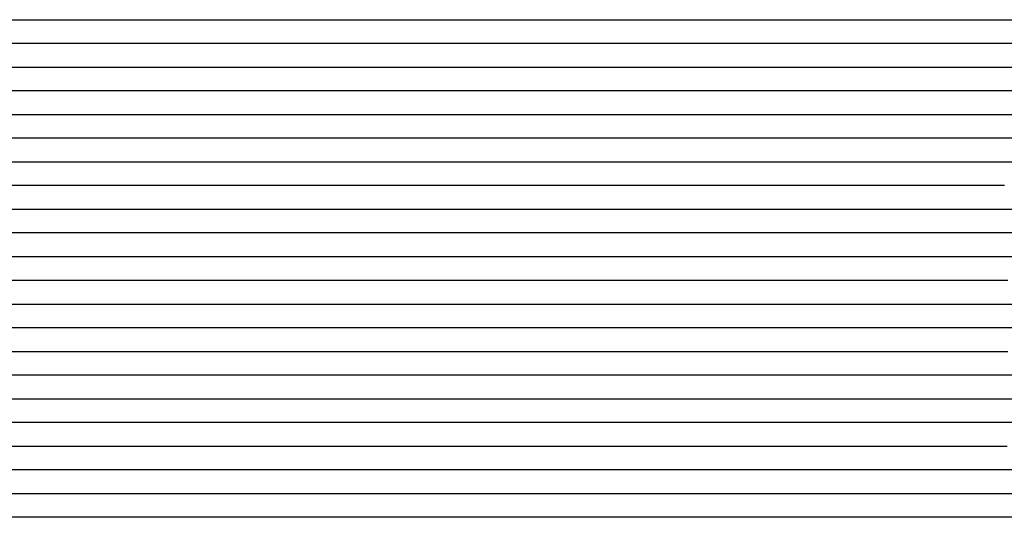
# Model space of a CAD drawing. Extents: x -4 to 4.3, y -2 to 2.5.
# Tile 55 of 108: x 1.19 to 1.71, y -1.44 to -1.17. Entities that reach past the tile are written whole.
import ezdxf

# ---------------------------------------------------------------- set-up
doc = ezdxf.new("R2010")
doc.units = 0

msp = doc.modelspace()

# ---------------------------------------------------------------- linework, layer by layer
at = {"layer": 'Default', "color": 72, "linetype": 'CONTINUOUS'}
for p, q in [((0.577214, -1.17496, -0.103057), (1.342822, -1.17496, -0.103)), ((1.342822, -1.17496, -0.103), (1.358447, -1.17496, -0.103238)), ((1.358447, -1.17496, -0.103238), (1.37407, -1.17496, -0.106558)), ((1.37407, -1.17496, -0.106558), (1.389354, -1.17496, -0.113777)), ((1.389354, -1.17496, -0.113777), (1.403483, -1.17496, -0.124613)), ((1.403483, -1.17496, -0.124613), (1.415881, -1.17496, -0.140223)), ((1.415881, -1.17496, -0.140223), (1.42074, -1.17496, -0.139974)), ((1.42074, -1.17496, -0.139974), (1.425599, -1.17496, -0.140166)), ((1.425599, -1.17496, -0.140166), (1.441212, -1.17496, -0.1431)), ((1.441212, -1.17496, -0.1431), (1.456568, -1.17496, -0.148644)), ((1.456568, -1.17496, -0.148644), (1.471264, -1.17496, -0.156013)), ((1.471264, -1.17496, -0.156013), (1.478248, -1.17496, -0.159039)), ((1.478248, -1.17496, -0.159039), (1.48174, -1.17496, -0.153269)), ((1.48174, -1.17496, -0.153269), (1.494371, -1.17496, -0.135953)), ((1.494371, -1.17496, -0.135953), (1.503605, -1.17496, -0.124676)), ((1.503605, -1.17496, -0.124676), (1.513505, -1.17496, -0.113729)), ((1.513505, -1.17496, -0.113729), (1.523985, -1.17496, -0.103274)), ((1.523985, -1.17496, -0.103274), (1.535047, -1.17496, -0.093369)), ((1.535047, -1.17496, -0.093369), (1.546688, -1.17496, -0.084081)), ((1.546688, -1.17496, -0.084081), (1.558901, -1.17496, -0.075083)), ((1.558901, -1.17496, -0.075083), (1.57148, -1.17496, -0.06666)), ((1.57148, -1.17496, -0.06666), (1.584464, -1.17496, -0.058689)), ((1.584464, -1.17496, -0.058689), (1.59778, -1.17496, -0.051358)), ((1.59778, -1.17496, -0.051358), (1.611467, -1.17496, -0.0447)), ((1.611467, -1.17496, -0.0447), (1.639807, -1.17496, -0.032441)), ((1.639807, -1.17496, -0.032441), (1.668953, -1.17496, -0.022844)), ((1.668953, -1.17496, -0.022844), (1.683875, -1.17496, -0.019076)), ((1.683875, -1.17496, -0.019076), (1.699025, -1.17496, -0.016064)), ((1.699025, -1.17496, -0.016064), (1.71435, -1.17496, -0.013892)), ((1.354337, -1.18746, -0.103009), (0.604378, -1.18746, -0.103)), ((1.369459, -1.18746, -0.104111), (1.354337, -1.18746, -0.103009)), ((1.38332, -1.18746, -0.107714), (1.369459, -1.18746, -0.104111)), ((1.395353, -1.18746, -0.113974), (1.38332, -1.18746, -0.107714)), ((1.405122, -1.18746, -0.122067), (1.395353, -1.18746, -0.113974)), ((1.412935, -1.18746, -0.131819), (1.405122, -1.18746, -0.122067)), ((1.416841, -1.18746, -0.138804), (1.412935, -1.18746, -0.131819)), ((1.418794, -1.18746, -0.143356), (1.416841, -1.18746, -0.138804)), ((1.419747, -1.18746, -0.14603), (1.418794, -1.18746, -0.143356)), ((1.420747, -1.18746, -0.149364), (1.419747, -1.18746, -0.14603)), ((1.436113, -1.18746, -0.149413), (1.420747, -1.18746, -0.149364)), ((1.45094, -1.18746, -0.152149), (1.436113, -1.18746, -0.149413)), ((1.465179, -1.18746, -0.156884), (1.45094, -1.18746, -0.152149)), ((1.471876, -1.18746, -0.159908), (1.465179, -1.18746, -0.156884)), ((1.475224, -1.18746, -0.160755), (1.471876, -1.18746, -0.159908)), ((1.478572, -1.18746, -0.16181), (1.475224, -1.18746, -0.160755)), ((1.487451, -1.18746, -0.156474), (1.478572, -1.18746, -0.16181)), ((1.497131, -1.18746, -0.142456), (1.487451, -1.18746, -0.156474)), ((1.507571, -1.18746, -0.129228), (1.497131, -1.18746, -0.142456)), ((1.518467, -1.18746, -0.117095), (1.507571, -1.18746, -0.129228)), ((1.530011, -1.18746, -0.10523), (1.518467, -1.18746, -0.117095)), ((1.542195, -1.18746, -0.094116), (1.530011, -1.18746, -0.10523)), ((1.567782, -1.18746, -0.074198), (1.542195, -1.18746, -0.094116)), ((1.581134, -1.18746, -0.065558), (1.567782, -1.18746, -0.074198)), ((1.608734, -1.18746, -0.049407), (1.581134, -1.18746, -0.065558)), ((1.623032, -1.18746, -0.042284), (1.608734, -1.18746, -0.049407)), ((1.637653, -1.18746, -0.03584), (1.623032, -1.18746, -0.042284)), ((1.667471, -1.18746, -0.025135), (1.637653, -1.18746, -0.03584)), ((1.682722, -1.18746, -0.020807), (1.667471, -1.18746, -0.025135)), ((1.713699, -1.18746, -0.014432), (1.682722, -1.18746, -0.020807)), ((0.616641, -1.19996, -0.103), (1.351002, -1.19996, -0.103)), ((1.351002, -1.19996, -0.103), (1.366627, -1.19996, -0.103337)), ((1.366627, -1.19996, -0.103337), (1.382249, -1.19996, -0.106837)), ((1.382249, -1.19996, -0.106837), (1.397496, -1.19996, -0.114924)), ((1.397496, -1.19996, -0.114924), (1.404397, -1.19996, -0.120721)), ((1.404397, -1.19996, -0.120721), (1.411299, -1.19996, -0.128661)), ((1.411299, -1.19996, -0.128661), (1.42155, -1.19996, -0.14806)), ((1.42155, -1.19996, -0.14806), (1.4252, -1.19996, -0.149168)), ((1.4252, -1.19996, -0.149168), (1.42885, -1.19996, -0.150468)), ((1.42885, -1.19996, -0.150468), (1.443568, -1.19996, -0.157538)), ((1.443568, -1.19996, -0.157538), (1.488007, -1.19996, -0.168423)), ((1.488007, -1.19996, -0.168423), (1.489904, -1.19996, -0.165925)), ((1.489904, -1.19996, -0.165925), (1.4918, -1.19996, -0.162508)), ((1.4918, -1.19996, -0.162508), (1.50318, -1.19996, -0.14507)), ((1.50318, -1.19996, -0.14507), (1.511844, -1.19996, -0.133611)), ((1.511844, -1.19996, -0.133611), (1.521268, -1.19996, -0.12241)), ((1.521268, -1.19996, -0.12241), (1.531327, -1.19996, -0.111638)), ((1.531327, -1.19996, -0.111638), (1.541992, -1.19996, -0.101378)), ((1.541992, -1.19996, -0.101378), (1.5651, -1.19996, -0.08201)), ((1.5651, -1.19996, -0.08201), (1.589793, -1.19996, -0.06442)), ((1.589793, -1.19996, -0.06442), (1.602644, -1.19996, -0.056457)), ((1.602644, -1.19996, -0.056457), (1.615925, -1.19996, -0.048944)), ((1.615925, -1.19996, -0.048944), (1.629525, -1.19996, -0.042111)), ((1.629525, -1.19996, -0.042111), (1.643487, -1.19996, -0.035976)), ((1.643487, -1.19996, -0.035976), (1.657792, -1.19996, -0.030431)), ((1.657792, -1.19996, -0.030431), (1.672361, -1.19996, -0.025579)), ((1.672361, -1.19996, -0.025579), (1.702245, -1.19996, -0.01772)), ((1.702245, -1.19996, -0.01772), (1.717405, -1.19996, -0.015148)), ((1.36201, -1.21246, -0.10304), (0.643404, -1.21246, -0.103)), ((1.3766, -1.21246, -0.105034), (1.36201, -1.21246, -0.10304)), ((1.389641, -1.21246, -0.110033), (1.3766, -1.21246, -0.105034)), ((1.400606, -1.21246, -0.11727), (1.389641, -1.21246, -0.110033)), ((1.409719, -1.21246, -0.12652), (1.400606, -1.21246, -0.11727)), ((1.413442, -1.21246, -0.131706), (1.409719, -1.21246, -0.12652)), ((1.417165, -1.21246, -0.138352), (1.413442, -1.21246, -0.131706)), ((1.424611, -1.21246, -0.143258), (1.417165, -1.21246, -0.138352)), ((1.438728, -1.21246, -0.147744), (1.424611, -1.21246, -0.143258)), ((1.450857, -1.21246, -0.153496), (1.438728, -1.21246, -0.147744)), ((1.461122, -1.21246, -0.161834), (1.450857, -1.21246, -0.153496)), ((1.465007, -1.21246, -0.166291), (1.461122, -1.21246, -0.161834)), ((1.468891, -1.21246, -0.170075), (1.465007, -1.21246, -0.166291)), ((1.482922, -1.21246, -0.171311), (1.468891, -1.21246, -0.170075)), ((1.489185, -1.21246, -0.172693), (1.482922, -1.21246, -0.171311)), ((1.497478, -1.21246, -0.166509), (1.489185, -1.21246, -0.172693)), ((1.50659, -1.21246, -0.151959), (1.497478, -1.21246, -0.166509)), ((1.516345, -1.21246, -0.138369), (1.50659, -1.21246, -0.151959)), ((1.526849, -1.21246, -0.125227), (1.516345, -1.21246, -0.138369)), ((1.538062, -1.21246, -0.11288), (1.526849, -1.21246, -0.125227)), ((1.561534, -1.21246, -0.090586), (1.538062, -1.21246, -0.11288)), ((1.574034, -1.21246, -0.080227), (1.561534, -1.21246, -0.090586)), ((1.586984, -1.21246, -0.070514), (1.574034, -1.21246, -0.080227)), ((1.600468, -1.21246, -0.061411), (1.586984, -1.21246, -0.070514)), ((1.614239, -1.21246, -0.053348), (1.600468, -1.21246, -0.061411)), ((1.628368, -1.21246, -0.045775), (1.614239, -1.21246, -0.053348)), ((1.642829, -1.21246, -0.038948), (1.628368, -1.21246, -0.045775)), ((1.657496, -1.21246, -0.032942), (1.642829, -1.21246, -0.038948)), ((1.672462, -1.21246, -0.027447), (1.657496, -1.21246, -0.032942)), ((1.687607, -1.21246, -0.022904), (1.672462, -1.21246, -0.027447)), ((1.702909, -1.21246, -0.019019), (1.687607, -1.21246, -0.022904)), ((1.718508, -1.21246, -0.0158), (1.702909, -1.21246, -0.019019)), ((0.640397, -1.22496, -0.103), (1.359129, -1.22496, -0.103)), ((1.359129, -1.22496, -0.103), (1.374754, -1.22496, -0.104557)), ((1.374754, -1.22496, -0.104557), (1.390302, -1.22496, -0.11035)), ((1.390302, -1.22496, -0.11035), (1.397623, -1.22496, -0.114929)), ((1.397623, -1.22496, -0.114929), (1.404944, -1.22496, -0.121158)), ((1.404944, -1.22496, -0.121158), (1.416844, -1.22496, -0.137636)), ((1.416844, -1.22496, -0.137636), (1.421418, -1.22496, -0.139742)), ((1.421418, -1.22496, -0.139742), (1.425992, -1.22496, -0.140249)), ((1.425992, -1.22496, -0.140249), (1.441522, -1.22496, -0.143733)), ((1.441522, -1.22496, -0.143733), (1.456768, -1.22496, -0.150317)), ((1.456768, -1.22496, -0.150317), (1.46394, -1.22496, -0.155499)), ((1.46394, -1.22496, -0.155499), (1.482426, -1.22496, -0.172714)), ((1.482426, -1.22496, -0.172714), (1.493938, -1.22496, -0.178558)), ((1.493938, -1.22496, -0.178558), (1.497421, -1.22496, -0.178975)), ((1.497421, -1.22496, -0.178975), (1.499163, -1.22496, -0.177339)), ((1.499163, -1.22496, -0.177339), (1.500904, -1.22496, -0.174)), ((1.500904, -1.22496, -0.174), (1.50787, -1.22496, -0.162039)), ((1.50787, -1.22496, -0.162039), (1.524413, -1.22496, -0.138129)), ((1.524413, -1.22496, -0.138129), (1.533501, -1.22496, -0.126202)), ((1.533501, -1.22496, -0.126202), (1.542971, -1.22496, -0.115063)), ((1.542971, -1.22496, -0.115063), (1.553092, -1.22496, -0.104351)), ((1.553092, -1.22496, -0.104351), (1.563822, -1.22496, -0.094156)), ((1.563822, -1.22496, -0.094156), (1.587066, -1.22496, -0.075002)), ((1.587066, -1.22496, -0.075002), (1.59926, -1.22496, -0.066349)), ((1.59926, -1.22496, -0.066349), (1.625201, -1.22496, -0.050541)), ((1.625201, -1.22496, -0.050541), (1.652662, -1.22496, -0.037345)), ((1.652662, -1.22496, -0.037345), (1.681414, -1.22496, -0.026636)), ((1.681414, -1.22496, -0.026636), (1.696125, -1.22496, -0.022229)), ((1.696125, -1.22496, -0.022229), (1.711093, -1.22496, -0.018551)), ((1.365505, -1.23746, -0.103249), (0.64704, -1.23746, -0.103)), ((1.379786, -1.23746, -0.106004), (1.365505, -1.23746, -0.103249)), ((1.39238, -1.23746, -0.111597), (1.379786, -1.23746, -0.106004)), ((1.402912, -1.23746, -0.119331), (1.39238, -1.23746, -0.111597)), ((1.410714, -1.23746, -0.127881), (1.402912, -1.23746, -0.119331)), ((1.414615, -1.23746, -0.133699), (1.410714, -1.23746, -0.127881)), ((1.418517, -1.23746, -0.136557), (1.414615, -1.23746, -0.133699)), ((1.433804, -1.23746, -0.137332), (1.418517, -1.23746, -0.136557)), ((1.447893, -1.23746, -0.14031), (1.433804, -1.23746, -0.137332)), ((1.460595, -1.23746, -0.1464), (1.447893, -1.23746, -0.14031)), ((1.472818, -1.23746, -0.155158), (1.460595, -1.23746, -0.1464)), ((1.485696, -1.23746, -0.165412), (1.472818, -1.23746, -0.155158)), ((1.498868, -1.23746, -0.174463), (1.485696, -1.23746, -0.165412)), ((1.506179, -1.23746, -0.178966), (1.498868, -1.23746, -0.174463)), ((1.514364, -1.23746, -0.163508), (1.506179, -1.23746, -0.178966)), ((1.523341, -1.23746, -0.14891), (1.514364, -1.23746, -0.163508)), ((1.533086, -1.23746, -0.135027), (1.523341, -1.23746, -0.14891)), ((1.543553, -1.23746, -0.121907), (1.533086, -1.23746, -0.135027)), ((1.554436, -1.23746, -0.109847), (1.543553, -1.23746, -0.121907)), ((1.56601, -1.23746, -0.097922), (1.554436, -1.23746, -0.109847)), ((1.578277, -1.23746, -0.086797), (1.56601, -1.23746, -0.097922)), ((1.590944, -1.23746, -0.076805), (1.578277, -1.23746, -0.086797)), ((1.604112, -1.23746, -0.067293), (1.590944, -1.23746, -0.076805)), ((1.617611, -1.23746, -0.058672), (1.604112, -1.23746, -0.067293)), ((1.631564, -1.23746, -0.050538), (1.617611, -1.23746, -0.058672)), ((1.645757, -1.23746, -0.043385), (1.631564, -1.23746, -0.050538)), ((1.660345, -1.23746, -0.036668), (1.645757, -1.23746, -0.043385)), ((1.675126, -1.23746, -0.030997), (1.660345, -1.23746, -0.036668)), ((1.690114, -1.23746, -0.02586), (1.675126, -1.23746, -0.030997)), ((1.705298, -1.23746, -0.021388), (1.690114, -1.23746, -0.02586)), ((1.720784, -1.23746, -0.017627), (1.705298, -1.23746, -0.021388)), ((0.652221, -1.24996, -0.103056), (1.35528, -1.24996, -0.103)), ((1.35528, -1.24996, -0.103), (1.370905, -1.24996, -0.103833)), ((1.370905, -1.24996, -0.103833), (1.386508, -1.24996, -0.108516)), ((1.386508, -1.24996, -0.108516), (1.401473, -1.24996, -0.117994)), ((1.401473, -1.24996, -0.117994), (1.408074, -1.24996, -0.12454)), ((1.408074, -1.24996, -0.12454), (1.414674, -1.24996, -0.133696)), ((1.414674, -1.24996, -0.133696), (1.419242, -1.24996, -0.135362)), ((1.419242, -1.24996, -0.135362), (1.423811, -1.24996, -0.134842)), ((1.423811, -1.24996, -0.134842), (1.439335, -1.24996, -0.135403)), ((1.439335, -1.24996, -0.135403), (1.45495, -1.24996, -0.138411)), ((1.45495, -1.24996, -0.138411), (1.470293, -1.24996, -0.146246)), ((1.470293, -1.24996, -0.146246), (1.484208, -1.24996, -0.156073)), ((1.484208, -1.24996, -0.156073), (1.496971, -1.24996, -0.163927)), ((1.496971, -1.24996, -0.163927), (1.510279, -1.24996, -0.17054)), ((1.510279, -1.24996, -0.17054), (1.517275, -1.24996, -0.170528)), ((1.517275, -1.24996, -0.170528), (1.519024, -1.24996, -0.166636)), ((1.519024, -1.24996, -0.166636), (1.520773, -1.24996, -0.163106)), ((1.520773, -1.24996, -0.163106), (1.532468, -1.24996, -0.144412)), ((1.532468, -1.24996, -0.144412), (1.540794, -1.24996, -0.132812)), ((1.540794, -1.24996, -0.132812), (1.549905, -1.24996, -0.121482)), ((1.549905, -1.24996, -0.121482), (1.559696, -1.24996, -0.110528)), ((1.559696, -1.24996, -0.110528), (1.570109, -1.24996, -0.100053)), ((1.570109, -1.24996, -0.100053), (1.592692, -1.24996, -0.080177)), ((1.592692, -1.24996, -0.080177), (1.604577, -1.24996, -0.071184)), ((1.604577, -1.24996, -0.071184), (1.617037, -1.24996, -0.062881)), ((1.617037, -1.24996, -0.062881), (1.630039, -1.24996, -0.054877)), ((1.630039, -1.24996, -0.054877), (1.643345, -1.24996, -0.047653)), ((1.643345, -1.24996, -0.047653), (1.657077, -1.24996, -0.040964)), ((1.657077, -1.24996, -0.040964), (1.685466, -1.24996, -0.029228)), ((1.685466, -1.24996, -0.029228), (1.714872, -1.24996, -0.020242)), ((1.354968, -1.26246, -0.103), (0.667484, -1.26246, -0.103)), ((1.370061, -1.26246, -0.103679), (1.354968, -1.26246, -0.103)), ((1.383885, -1.26246, -0.107383), (1.370061, -1.26246, -0.103679)), ((1.395831, -1.26246, -0.113676), (1.383885, -1.26246, -0.107383)), ((1.406079, -1.26246, -0.122317), (1.395831, -1.26246, -0.113676)), ((1.409969, -1.26246, -0.126794), (1.406079, -1.26246, -0.122317)), ((1.41386, -1.26246, -0.132315), (1.409969, -1.26246, -0.126794)), ((1.42164, -1.26246, -0.133734), (1.41386, -1.26246, -0.132315)), ((1.43712, -1.26246, -0.132331), (1.42164, -1.26246, -0.133734)), ((1.451815, -1.26246, -0.134351), (1.43712, -1.26246, -0.132331)), ((1.465724, -1.26246, -0.139377), (1.451815, -1.26246, -0.134351)), ((1.479292, -1.26246, -0.14632), (1.465724, -1.26246, -0.139377)), ((1.493638, -1.26246, -0.154514), (1.479292, -1.26246, -0.14632)), ((1.514276, -1.26246, -0.163429), (1.493638, -1.26246, -0.154514)), ((1.517425, -1.26246, -0.164646), (1.514276, -1.26246, -0.163429)), ((1.520574, -1.26246, -0.166098), (1.517425, -1.26246, -0.164646)), ((1.528869, -1.26246, -0.16001), (1.520574, -1.26246, -0.166098)), ((1.537984, -1.26246, -0.145459), (1.528869, -1.26246, -0.16001)), ((1.547877, -1.26246, -0.131684), (1.537984, -1.26246, -0.145459)), ((1.558521, -1.26246, -0.118673), (1.547877, -1.26246, -0.131684)), ((1.569757, -1.26246, -0.106597), (1.558521, -1.26246, -0.118673)), ((1.581449, -1.26246, -0.0953), (1.569757, -1.26246, -0.106597)), ((1.593838, -1.26246, -0.084317), (1.581449, -1.26246, -0.0953)), ((1.619813, -1.26246, -0.065042), (1.593838, -1.26246, -0.084317)), ((1.633388, -1.26246, -0.056615), (1.619813, -1.26246, -0.065042)), ((1.647401, -1.26246, -0.048626), (1.633388, -1.26246, -0.056615)), ((1.676148, -1.26246, -0.034912), (1.647401, -1.26246, -0.048626)), ((1.690971, -1.26246, -0.029139), (1.676148, -1.26246, -0.034912)), ((1.706009, -1.26246, -0.024125), (1.690971, -1.26246, -0.029139)), ((0.660847, -1.27496, -0.103152), (1.34821, -1.27496, -0.103)), ((1.34821, -1.27496, -0.103), (1.363835, -1.27496, -0.103153)), ((1.363835, -1.27496, -0.103153), (1.379459, -1.27496, -0.105906)), ((1.379459, -1.27496, -0.105906), (1.394847, -1.27496, -0.113121)), ((1.394847, -1.27496, -0.113121), (1.401921, -1.27496, -0.118455)), ((1.401921, -1.27496, -0.118455), (1.408994, -1.27496, -0.125714)), ((1.408994, -1.27496, -0.125714), (1.419899, -1.27496, -0.133788)), ((1.419899, -1.27496, -0.133788), (1.426178, -1.27496, -0.132554)), ((1.426178, -1.27496, -0.132554), (1.432457, -1.27496, -0.131868)), ((1.432457, -1.27496, -0.131868), (1.447989, -1.27496, -0.131597)), ((1.447989, -1.27496, -0.131597), (1.463612, -1.27496, -0.134781)), ((1.463612, -1.27496, -0.134781), (1.478922, -1.27496, -0.140827)), ((1.478922, -1.27496, -0.140827), (1.493455, -1.27496, -0.147956)), ((1.493455, -1.27496, -0.147956), (1.522115, -1.27496, -0.158931)), ((1.522115, -1.27496, -0.158931), (1.529391, -1.27496, -0.162189)), ((1.529391, -1.27496, -0.162189), (1.53303, -1.27496, -0.164193)), ((1.53303, -1.27496, -0.164193), (1.536668, -1.27496, -0.157502)), ((1.536668, -1.27496, -0.157502), (1.544165, -1.27496, -0.145828)), ((1.544165, -1.27496, -0.145828), (1.552609, -1.27496, -0.133939)), ((1.552609, -1.27496, -0.133939), (1.561656, -1.27496, -0.122491)), ((1.561656, -1.27496, -0.122491), (1.571345, -1.27496, -0.111399)), ((1.571345, -1.27496, -0.111399), (1.581623, -1.27496, -0.100767)), ((1.581623, -1.27496, -0.100767), (1.592484, -1.27496, -0.090661)), ((1.592484, -1.27496, -0.090661), (1.603922, -1.27496, -0.081147)), ((1.603922, -1.27496, -0.081147), (1.628424, -1.27496, -0.063213)), ((1.628424, -1.27496, -0.063213), (1.654414, -1.27496, -0.047565)), ((1.654414, -1.27496, -0.047565), (1.667914, -1.27496, -0.04084)), ((1.667914, -1.27496, -0.04084), (1.6819, -1.27496, -0.034608)), ((1.6819, -1.27496, -0.034608), (1.696172, -1.27496, -0.029177)), ((1.696172, -1.27496, -0.029177), (1.710775, -1.27496, -0.024229)), ((1.355865, -1.28746, -0.103), (0.684014, -1.28746, -0.103)), ((1.370903, -1.28746, -0.10383), (1.355865, -1.28746, -0.103)), ((1.384619, -1.28746, -0.107701), (1.370903, -1.28746, -0.10383)), ((1.396672, -1.28746, -0.114278), (1.384619, -1.28746, -0.107701)), ((1.404388, -1.28746, -0.120642), (1.396672, -1.28746, -0.114278)), ((1.408245, -1.28746, -0.124734), (1.404388, -1.28746, -0.120642)), ((1.412103, -1.28746, -0.129699), (1.408245, -1.28746, -0.124734)), ((1.427642, -1.28746, -0.132175), (1.412103, -1.28746, -0.129699)), ((1.44324, -1.28746, -0.130535), (1.427642, -1.28746, -0.132175)), ((1.458405, -1.28746, -0.13142), (1.44324, -1.28746, -0.130535)), ((1.473056, -1.28746, -0.135058), (1.458405, -1.28746, -0.13142)), ((1.516409, -1.28746, -0.150574), (1.473056, -1.28746, -0.135058)), ((1.529912, -1.28746, -0.157582), (1.516409, -1.28746, -0.150574)), ((1.536513, -1.28746, -0.161478), (1.529912, -1.28746, -0.157582)), ((1.538713, -1.28746, -0.162944), (1.536513, -1.28746, -0.161478)), ((1.557333, -1.28746, -0.135865), (1.538713, -1.28746, -0.162944)), ((1.567684, -1.28746, -0.122835), (1.557333, -1.28746, -0.135865)), ((1.578513, -1.28746, -0.110589), (1.567684, -1.28746, -0.122835)), ((1.590008, -1.28746, -0.098634), (1.578513, -1.28746, -0.110589)), ((1.601989, -1.28746, -0.087603), (1.590008, -1.28746, -0.098634)), ((1.614473, -1.28746, -0.077152), (1.601989, -1.28746, -0.087603)), ((1.627566, -1.28746, -0.067296), (1.614473, -1.28746, -0.077152)), ((1.654796, -1.28746, -0.050196), (1.627566, -1.28746, -0.067296)), ((1.668941, -1.28746, -0.042845), (1.654796, -1.28746, -0.050196)), ((1.68346, -1.28746, -0.036032), (1.668941, -1.28746, -0.042845)), ((1.698251, -1.28746, -0.030151), (1.68346, -1.28746, -0.036032)), ((1.71326, -1.28746, -0.025039), (1.698251, -1.28746, -0.030151)), ((0.664698, -1.29996, -0.103524), (1.35191, -1.29996, -0.103)), ((1.35191, -1.29996, -0.103), (1.367535, -1.29996, -0.103358)), ((1.367535, -1.29996, -0.103358), (1.383155, -1.29996, -0.107101)), ((1.383155, -1.29996, -0.107101), (1.39835, -1.29996, -0.115467)), ((1.39835, -1.29996, -0.115467), (1.405194, -1.29996, -0.121411)), ((1.405194, -1.29996, -0.121411), (1.412038, -1.29996, -0.129573)), ((1.412038, -1.29996, -0.129573), (1.417057, -1.29996, -0.133807)), ((1.417057, -1.29996, -0.133807), (1.43749, -1.29996, -0.130648)), ((1.43749, -1.29996, -0.130648), (1.452941, -1.29996, -0.129586)), ((1.452941, -1.29996, -0.129586), (1.468529, -1.29996, -0.131065)), ((1.468529, -1.29996, -0.131065), (1.484084, -1.29996, -0.135275)), ((1.484084, -1.29996, -0.135275), (1.499166, -1.29996, -0.140066)), ((1.499166, -1.29996, -0.140066), (1.514058, -1.29996, -0.14559)), ((1.514058, -1.29996, -0.14559), (1.528708, -1.29996, -0.153192)), ((1.528708, -1.29996, -0.153192), (1.542577, -1.29996, -0.162271)), ((1.542577, -1.29996, -0.162271), (1.545845, -1.29996, -0.163207)), ((1.545845, -1.29996, -0.163207), (1.55565, -1.29996, -0.147444)), ((1.55565, -1.29996, -0.147444), (1.564016, -1.29996, -0.135231)), ((1.564016, -1.29996, -0.135231), (1.572847, -1.29996, -0.123556)), ((1.572847, -1.29996, -0.123556), (1.582273, -1.29996, -0.112415)), ((1.582273, -1.29996, -0.112415), (1.592365, -1.29996, -0.101749)), ((1.592365, -1.29996, -0.101749), (1.603104, -1.29996, -0.09117)), ((1.603104, -1.29996, -0.09117), (1.614235, -1.29996, -0.081319)), ((1.614235, -1.29996, -0.081319), (1.625936, -1.29996, -0.072083)), ((1.625936, -1.29996, -0.072083), (1.638201, -1.29996, -0.063533)), ((1.638201, -1.29996, -0.063533), (1.651019, -1.29996, -0.055307)), ((1.651019, -1.29996, -0.055307), (1.664168, -1.29996, -0.047824)), ((1.664168, -1.29996, -0.047824), (1.677749, -1.29996, -0.041089)), ((1.677749, -1.29996, -0.041089), (1.691747, -1.29996, -0.034752)), ((1.691747, -1.29996, -0.034752), (1.705981, -1.29996, -0.029198)), ((1.705981, -1.29996, -0.029198), (1.720537, -1.29996, -0.024304)), ((1.358972, -1.31246, -0.103), (0.68717, -1.31246, -0.103)), ((1.373797, -1.31246, -0.104435), (1.358972, -1.31246, -0.103)), ((1.387187, -1.31246, -0.108894), (1.373797, -1.31246, -0.104435)), ((1.39858, -1.31246, -0.115745), (1.387187, -1.31246, -0.108894)), ((1.408172, -1.31246, -0.124748), (1.39858, -1.31246, -0.115745)), ((1.412043, -1.31246, -0.129726), (1.408172, -1.31246, -0.124748)), ((1.415915, -1.31246, -0.133874), (1.412043, -1.31246, -0.129726)), ((1.423657, -1.31246, -0.132513), (1.415915, -1.31246, -0.133874)), ((1.439224, -1.31246, -0.13042), (1.423657, -1.31246, -0.132513)), ((1.454832, -1.31246, -0.129061), (1.439224, -1.31246, -0.13042)), ((1.470181, -1.31246, -0.129763), (1.454832, -1.31246, -0.129061)), ((1.485039, -1.31246, -0.132596), (1.470181, -1.31246, -0.129763)), ((1.499576, -1.31246, -0.137328), (1.485039, -1.31246, -0.132596)), ((1.513666, -1.31246, -0.142878), (1.499576, -1.31246, -0.137328)), ((1.527094, -1.31246, -0.149314), (1.513666, -1.31246, -0.142878)), ((1.540267, -1.31246, -0.157152), (1.527094, -1.31246, -0.149314)), ((1.547141, -1.31246, -0.161642), (1.540267, -1.31246, -0.157152)), ((1.549433, -1.31246, -0.163367), (1.547141, -1.31246, -0.161642)), ((1.558023, -1.31246, -0.151509), (1.549433, -1.31246, -0.163367)), ((1.567387, -1.31246, -0.13728), (1.558023, -1.31246, -0.151509)), ((1.57751, -1.31246, -0.12376), (1.567387, -1.31246, -0.13728)), ((1.58837, -1.31246, -0.110989), (1.57751, -1.31246, -0.12376)), ((1.599798, -1.31246, -0.099168), (1.58837, -1.31246, -0.110989)), ((1.61171, -1.31246, -0.088061), (1.599798, -1.31246, -0.099168)), ((1.624285, -1.31246, -0.077388), (1.61171, -1.31246, -0.088061)), ((1.650615, -1.31246, -0.058621), (1.624285, -1.31246, -0.077388)), ((1.664405, -1.31246, -0.050499), (1.650615, -1.31246, -0.058621)), ((1.678637, -1.31246, -0.042918), (1.664405, -1.31246, -0.050499)), ((1.693112, -1.31246, -0.036359), (1.678637, -1.31246, -0.042918)), ((1.70791, -1.31246, -0.030343), (1.693112, -1.31246, -0.036359)), ((0.676391, -1.32496, -0.103513), (1.348114, -1.32496, -0.103)), ((1.348114, -1.32496, -0.103), (1.363739, -1.32496, -0.103086)), ((1.363739, -1.32496, -0.103086), (1.379364, -1.32496, -0.105812)), ((1.379364, -1.32496, -0.105812), (1.394757, -1.32496, -0.112989)), ((1.394757, -1.32496, -0.112989), (1.401837, -1.32496, -0.1183)), ((1.401837, -1.32496, -0.1183), (1.408918, -1.32496, -0.125525)), ((1.408918, -1.32496, -0.125525), (1.419855, -1.32496, -0.133333)), ((1.419855, -1.32496, -0.133333), (1.426213, -1.32496, -0.132176)), ((1.426213, -1.32496, -0.132176), (1.448069, -1.32496, -0.129675)), ((1.448069, -1.32496, -0.129675), (1.463602, -1.32496, -0.128757)), ((1.463602, -1.32496, -0.128757), (1.4792, -1.32496, -0.13008)), ((1.4792, -1.32496, -0.13008), (1.494769, -1.32496, -0.133816)), ((1.494769, -1.32496, -0.133816), (1.509963, -1.32496, -0.139432)), ((1.509963, -1.32496, -0.139432), (1.524619, -1.32496, -0.145635)), ((1.524619, -1.32496, -0.145635), (1.539008, -1.32496, -0.153101)), ((1.539008, -1.32496, -0.153101), (1.552877, -1.32496, -0.161951)), ((1.552877, -1.32496, -0.161951), (1.55617, -1.32496, -0.163704)), ((1.55617, -1.32496, -0.163704), (1.559463, -1.32496, -0.157776)), ((1.559463, -1.32496, -0.157776), (1.566049, -1.32496, -0.146969)), ((1.566049, -1.32496, -0.146969), (1.57418, -1.32496, -0.134991)), ((1.57418, -1.32496, -0.134991), (1.582957, -1.32496, -0.123442)), ((1.582957, -1.32496, -0.123442), (1.59241, -1.32496, -0.112197)), ((1.59241, -1.32496, -0.112197), (1.602465, -1.32496, -0.101383)), ((1.602465, -1.32496, -0.101383), (1.613104, -1.32496, -0.091072)), ((1.613104, -1.32496, -0.091072), (1.624325, -1.32496, -0.081329)), ((1.624325, -1.32496, -0.081329), (1.636123, -1.32496, -0.072221)), ((1.636123, -1.32496, -0.072221), (1.648491, -1.32496, -0.063453)), ((1.648491, -1.32496, -0.063453), (1.661238, -1.32496, -0.055321)), ((1.661238, -1.32496, -0.055321), (1.67441, -1.32496, -0.047875)), ((1.67441, -1.32496, -0.047875), (1.688013, -1.32496, -0.040832)), ((1.688013, -1.32496, -0.040832), (1.716221, -1.32496, -0.029074)), ((1.365725, -1.33746, -0.103193), (0.694143, -1.33746, -0.103)), ((1.379987, -1.33746, -0.105992), (1.365725, -1.33746, -0.103193)), ((1.392557, -1.33746, -0.111617), (1.379987, -1.33746, -0.105992)), ((1.403074, -1.33746, -0.119381), (1.392557, -1.33746, -0.111617)), ((1.410779, -1.33746, -0.127847), (1.403074, -1.33746, -0.119381)), ((1.414632, -1.33746, -0.133585), (1.410779, -1.33746, -0.127847)), ((1.418484, -1.33746, -0.134418), (1.414632, -1.33746, -0.133585)), ((1.434018, -1.33746, -0.131816), (1.418484, -1.33746, -0.134418)), ((1.465208, -1.33746, -0.128917), (1.434018, -1.33746, -0.131816)), ((1.480417, -1.33746, -0.129552), (1.465208, -1.33746, -0.128917)), ((1.495344, -1.33746, -0.133066), (1.480417, -1.33746, -0.129552)), ((1.509906, -1.33746, -0.137571), (1.495344, -1.33746, -0.133066)), ((1.524028, -1.33746, -0.143066), (1.509906, -1.33746, -0.137571)), ((1.537604, -1.33746, -0.149494), (1.524028, -1.33746, -0.143066)), ((1.550512, -1.33746, -0.156849), (1.537604, -1.33746, -0.149494)), ((1.555114, -1.33746, -0.159987), (1.550512, -1.33746, -0.156849)), ((1.557416, -1.33746, -0.161748), (1.555114, -1.33746, -0.159987)), ((1.559717, -1.33746, -0.1632), (1.557416, -1.33746, -0.161748)), ((1.568321, -1.33746, -0.151396), (1.559717, -1.33746, -0.1632)), ((1.57776, -1.33746, -0.13709), (1.568321, -1.33746, -0.151396)), ((1.587947, -1.33746, -0.12365), (1.57776, -1.33746, -0.13709)), ((1.598584, -1.33746, -0.111279), (1.587947, -1.33746, -0.12365)), ((1.609946, -1.33746, -0.099054), (1.598584, -1.33746, -0.111279)), ((1.621997, -1.33746, -0.087677), (1.609946, -1.33746, -0.099054)), ((1.634431, -1.33746, -0.077416), (1.621997, -1.33746, -0.087677)), ((1.647425, -1.33746, -0.067528), (1.634431, -1.33746, -0.077416)), ((1.660898, -1.33746, -0.058531), (1.647425, -1.33746, -0.067528)), ((1.674724, -1.33746, -0.05041), (1.660898, -1.33746, -0.058531)), ((1.688908, -1.33746, -0.042942), (1.674724, -1.33746, -0.05041)), ((1.703426, -1.33746, -0.036235), (1.688908, -1.33746, -0.042942)), ((1.718154, -1.33746, -0.030373), (1.703426, -1.33746, -0.036235)), ((0.677157, -1.34996, -0.103494), (1.348616, -1.34996, -0.103)), ((1.348616, -1.34996, -0.103), (1.364241, -1.34996, -0.103183)), ((1.364241, -1.34996, -0.103183), (1.379865, -1.34996, -0.106045)), ((1.379865, -1.34996, -0.106045), (1.395235, -1.34996, -0.113386)), ((1.395235, -1.34996, -0.113386), (1.402284, -1.34996, -0.118787)), ((1.402284, -1.34996, -0.118787), (1.409334, -1.34996, -0.126143)), ((1.409334, -1.34996, -0.126143), (1.420144, -1.34996, -0.134937)), ((1.420144, -1.34996, -0.134937), (1.426205, -1.34996, -0.133653)), ((1.426205, -1.34996, -0.133653), (1.432266, -1.34996, -0.132644)), ((1.432266, -1.34996, -0.132644), (1.463182, -1.34996, -0.129292)), ((1.463182, -1.34996, -0.129292), (1.478742, -1.34996, -0.128957)), ((1.478742, -1.34996, -0.128957), (1.494363, -1.34996, -0.131677)), ((1.494363, -1.34996, -0.131677), (1.509757, -1.34996, -0.136085)), ((1.509757, -1.34996, -0.136085), (1.524778, -1.34996, -0.14109)), ((1.524778, -1.34996, -0.14109), (1.539602, -1.34996, -0.147667)), ((1.539602, -1.34996, -0.147667), (1.553884, -1.34996, -0.155822)), ((1.553884, -1.34996, -0.155822), (1.567453, -1.34996, -0.161943)), ((1.567453, -1.34996, -0.161943), (1.569233, -1.34996, -0.159034)), ((1.569233, -1.34996, -0.159034), (1.571014, -1.34996, -0.15542)), ((1.571014, -1.34996, -0.15542), (1.574575, -1.34996, -0.149333)), ((1.574575, -1.34996, -0.149333), (1.581696, -1.34996, -0.138558)), ((1.581696, -1.34996, -0.138558), (1.590311, -1.34996, -0.12692)), ((1.590311, -1.34996, -0.12692), (1.599608, -1.34996, -0.115565)), ((1.599608, -1.34996, -0.115565), (1.609506, -1.34996, -0.104623)), ((1.609506, -1.34996, -0.104623), (1.619988, -1.34996, -0.094169)), ((1.619988, -1.34996, -0.094169), (1.631051, -1.34996, -0.084268)), ((1.631051, -1.34996, -0.084268), (1.654912, -1.34996, -0.065892)), ((1.654912, -1.34996, -0.065892), (1.667446, -1.34996, -0.057576)), ((1.667446, -1.34996, -0.057576), (1.694007, -1.34996, -0.04281)), ((1.694007, -1.34996, -0.04281), (1.707774, -1.34996, -0.036555)), ((1.364989, -1.36246, -0.103153), (0.693373, -1.36246, -0.103)), ((1.379319, -1.36246, -0.105795), (1.364989, -1.36246, -0.103153)), ((1.391991, -1.36246, -0.111303), (1.379319, -1.36246, -0.105795)), ((1.402523, -1.36246, -0.1189), (1.391991, -1.36246, -0.111303)), ((1.411105, -1.36246, -0.128305), (1.402523, -1.36246, -0.1189)), ((1.414958, -1.36246, -0.134167), (1.411105, -1.36246, -0.128305)), ((1.418811, -1.36246, -0.135933), (1.414958, -1.36246, -0.134167)), ((1.426517, -1.36246, -0.134234), (1.418811, -1.36246, -0.135933)), ((1.442055, -1.36246, -0.131643), (1.426517, -1.36246, -0.134234)), ((1.473243, -1.36246, -0.128876), (1.442055, -1.36246, -0.131643)), ((1.488537, -1.36246, -0.129694), (1.473243, -1.36246, -0.128876)), ((1.503564, -1.36246, -0.132836), (1.488537, -1.36246, -0.129694)), ((1.51824, -1.36246, -0.13702), (1.503564, -1.36246, -0.132836)), ((1.532486, -1.36246, -0.142226), (1.51824, -1.36246, -0.13702)), ((1.546111, -1.36246, -0.148362), (1.532486, -1.36246, -0.142226)), ((1.558897, -1.36246, -0.15554), (1.546111, -1.36246, -0.148362)), ((1.564086, -1.36246, -0.159186), (1.558897, -1.36246, -0.15554)), ((1.566681, -1.36246, -0.160753), (1.564086, -1.36246, -0.159186)), ((1.569276, -1.36246, -0.162506), (1.566681, -1.36246, -0.160753)), ((1.577774, -1.36246, -0.152943), (1.569276, -1.36246, -0.162506)), ((1.586986, -1.36246, -0.13873), (1.577774, -1.36246, -0.152943)), ((1.596921, -1.36246, -0.125119), (1.586986, -1.36246, -0.13873)), ((1.607588, -1.36246, -0.11217), (1.596921, -1.36246, -0.125119)), ((1.61898, -1.36246, -0.099977), (1.607588, -1.36246, -0.11217)), ((1.63099, -1.36246, -0.088704), (1.61898, -1.36246, -0.099977)), ((1.64336, -1.36246, -0.078408), (1.63099, -1.36246, -0.088704)), ((1.656391, -1.36246, -0.068352), (1.64336, -1.36246, -0.078408)), ((1.669728, -1.36246, -0.059528), (1.656391, -1.36246, -0.068352)), ((1.683575, -1.36246, -0.051077), (1.669728, -1.36246, -0.059528)), ((1.712165, -1.36246, -0.036725), (1.683575, -1.36246, -0.051077)), ((0.69458, -1.37496, -0.103), (1.350781, -1.37496, -0.103)), ((1.350781, -1.37496, -0.103), (1.366406, -1.37496, -0.103251)), ((1.366406, -1.37496, -0.103251), (1.382029, -1.37496, -0.106687)), ((1.382029, -1.37496, -0.106687), (1.397289, -1.37496, -0.114694)), ((1.397289, -1.37496, -0.114694), (1.404207, -1.37496, -0.120445)), ((1.404207, -1.37496, -0.120445), (1.411125, -1.37496, -0.128312)), ((1.411125, -1.37496, -0.128312), (1.421443, -1.37496, -0.136107)), ((1.421443, -1.37496, -0.136107), (1.433911, -1.37496, -0.13369)), ((1.433911, -1.37496, -0.13369), (1.449237, -1.37496, -0.131569)), ((1.449237, -1.37496, -0.131569), (1.480266, -1.37496, -0.128825)), ((1.480266, -1.37496, -0.128825), (1.495841, -1.37496, -0.130511)), ((1.495841, -1.37496, -0.130511), (1.511376, -1.37496, -0.133528)), ((1.511376, -1.37496, -0.133528), (1.526714, -1.37496, -0.138093)), ((1.526714, -1.37496, -0.138093), (1.54169, -1.37496, -0.143877)), ((1.54169, -1.37496, -0.143877), (1.556266, -1.37496, -0.151111)), ((1.556266, -1.37496, -0.151111), (1.570262, -1.37496, -0.159745)), ((1.570262, -1.37496, -0.159745), (1.576911, -1.37496, -0.163451)), ((1.576911, -1.37496, -0.163451), (1.578573, -1.37496, -0.159895)), ((1.578573, -1.37496, -0.159895), (1.580235, -1.37496, -0.156652)), ((1.580235, -1.37496, -0.156652), (1.591836, -1.37496, -0.138549)), ((1.591836, -1.37496, -0.138549), (1.60033, -1.37496, -0.126987)), ((1.60033, -1.37496, -0.126987), (1.60958, -1.37496, -0.115716)), ((1.60958, -1.37496, -0.115716), (1.619493, -1.37496, -0.104846)), ((1.619493, -1.37496, -0.104846), (1.630022, -1.37496, -0.094446)), ((1.630022, -1.37496, -0.094446), (1.641138, -1.37496, -0.084493)), ((1.641138, -1.37496, -0.084493), (1.652779, -1.37496, -0.074794)), ((1.652779, -1.37496, -0.074794), (1.664783, -1.37496, -0.065943)), ((1.664783, -1.37496, -0.065943), (1.677359, -1.37496, -0.057803)), ((1.677359, -1.37496, -0.057803), (1.690476, -1.37496, -0.05004)), ((1.690476, -1.37496, -0.05004), (1.703923, -1.37496, -0.043012)), ((1.703923, -1.37496, -0.043012), (1.71777, -1.37496, -0.036625)), ((1.355157, -1.38746, -0.103), (0.698929, -1.38746, -0.103)), ((1.370237, -1.38746, -0.103801), (1.355157, -1.38746, -0.103)), ((1.384037, -1.38746, -0.107546), (1.370237, -1.38746, -0.103801)), ((1.395956, -1.38746, -0.113875), (1.384037, -1.38746, -0.107546)), ((1.406088, -1.38746, -0.122463), (1.395956, -1.38746, -0.113875)), ((1.414738, -1.38746, -0.13262), (1.406088, -1.38746, -0.122463)), ((1.418587, -1.38746, -0.13852), (1.414738, -1.38746, -0.13262)), ((1.430132, -1.38746, -0.135727), (1.418587, -1.38746, -0.13852)), ((1.461157, -1.38746, -0.13088), (1.430132, -1.38746, -0.135727)), ((1.476781, -1.38746, -0.129318), (1.461157, -1.38746, -0.13088)), ((1.492235, -1.38746, -0.129226), (1.476781, -1.38746, -0.129318)), ((1.507419, -1.38746, -0.131492), (1.492235, -1.38746, -0.129226)), ((1.522262, -1.38746, -0.135096), (1.507419, -1.38746, -0.131492)), ((1.536734, -1.38746, -0.139854), (1.522262, -1.38746, -0.135096)), ((1.550616, -1.38746, -0.145506), (1.536734, -1.38746, -0.139854)), ((1.563808, -1.38746, -0.152321), (1.550616, -1.38746, -0.145506)), ((1.576453, -1.38746, -0.160347), (1.563808, -1.38746, -0.152321)), ((1.578515, -1.38746, -0.161844), (1.576453, -1.38746, -0.160347)), ((1.580577, -1.38746, -0.163478), (1.578515, -1.38746, -0.161844)), ((1.5847, -1.38746, -0.158462), (1.580577, -1.38746, -0.163478)), ((1.593635, -1.38746, -0.144086), (1.5847, -1.38746, -0.158462)), ((1.603276, -1.38746, -0.130253), (1.593635, -1.38746, -0.144086)), ((1.613648, -1.38746, -0.117027), (1.603276, -1.38746, -0.130253)), ((1.624756, -1.38746, -0.10451), (1.613648, -1.38746, -0.117027)), ((1.63657, -1.38746, -0.092823), (1.624756, -1.38746, -0.10451)), ((1.648765, -1.38746, -0.082267), (1.63657, -1.38746, -0.092823)), ((1.661542, -1.38746, -0.072034), (1.648765, -1.38746, -0.082267)), ((1.674757, -1.38746, -0.06273), (1.661542, -1.38746, -0.072034)), ((1.68839, -1.38746, -0.054131), (1.674757, -1.38746, -0.06273)), ((1.702429, -1.38746, -0.046269), (1.68839, -1.38746, -0.054131)), ((1.716803, -1.38746, -0.039245), (1.702429, -1.38746, -0.046269)), ((0.679786, -1.39996, -0.103452), (1.351487, -1.39996, -0.103)), ((1.351487, -1.39996, -0.103), (1.367112, -1.39996, -0.103326)), ((1.367112, -1.39996, -0.103326), (1.382734, -1.39996, -0.106194)), ((1.382734, -1.39996, -0.106194), (1.398102, -1.39996, -0.112198)), ((1.398102, -1.39996, -0.112198), (1.405379, -1.39996, -0.11696)), ((1.405379, -1.39996, -0.11696), (1.412656, -1.39996, -0.123484)), ((1.412656, -1.39996, -0.123484), (1.424289, -1.39996, -0.138678)), ((1.424289, -1.39996, -0.138678), (1.429039, -1.39996, -0.137343)), ((1.429039, -1.39996, -0.137343), (1.449102, -1.39996, -0.133192)), ((1.449102, -1.39996, -0.133192), (1.464399, -1.39996, -0.130934)), ((1.464399, -1.39996, -0.130934), (1.479857, -1.39996, -0.129425)), ((1.479857, -1.39996, -0.129425), (1.495408, -1.39996, -0.129152)), ((1.495408, -1.39996, -0.129152), (1.51103, -1.39996, -0.131095)), ((1.51103, -1.39996, -0.131095), (1.526536, -1.39996, -0.134436)), ((1.526536, -1.39996, -0.134436), (1.54181, -1.39996, -0.139314)), ((1.54181, -1.39996, -0.139314), (1.556695, -1.39996, -0.145641)), ((1.556695, -1.39996, -0.145641), (1.571075, -1.39996, -0.153045)), ((1.571075, -1.39996, -0.153045), (1.584966, -1.39996, -0.162097)), ((1.584966, -1.39996, -0.162097), (1.588239, -1.39996, -0.160501)), ((1.588239, -1.39996, -0.160501), (1.598057, -1.39996, -0.144493)), ((1.598057, -1.39996, -0.144493), (1.606251, -1.39996, -0.132596)), ((1.606251, -1.39996, -0.132596), (1.615113, -1.39996, -0.121089)), ((1.615113, -1.39996, -0.121089), (1.624648, -1.39996, -0.109983)), ((1.624648, -1.39996, -0.109983), (1.634826, -1.39996, -0.099315)), ((1.634826, -1.39996, -0.099315), (1.645612, -1.39996, -0.089168)), ((1.645612, -1.39996, -0.089168), (1.656992, -1.39996, -0.079614)), ((1.656992, -1.39996, -0.079614), (1.668959, -1.39996, -0.070334)), ((1.668959, -1.39996, -0.070334), (1.681306, -1.39996, -0.061717)), ((1.681306, -1.39996, -0.061717), (1.707471, -1.39996, -0.046319)), ((1.368824, -1.41246, -0.103011), (0.69707, -1.41246, -0.103)), ((1.383472, -1.41246, -0.104849), (1.368824, -1.41246, -0.103011)), ((1.396586, -1.41246, -0.109716), (1.383472, -1.41246, -0.104849)), ((1.407813, -1.41246, -0.116989), (1.396586, -1.41246, -0.109716)), ((1.415625, -1.41246, -0.12455), (1.407813, -1.41246, -0.116989)), ((1.419531, -1.41246, -0.129543), (1.415625, -1.41246, -0.12455)), ((1.421484, -1.41246, -0.132493), (1.419531, -1.41246, -0.129543)), ((1.423437, -1.41246, -0.135863), (1.421484, -1.41246, -0.132493)), ((1.438849, -1.41246, -0.135648), (1.423437, -1.41246, -0.135863)), ((1.485426, -1.41246, -0.128806), (1.438849, -1.41246, -0.135648)), ((1.500959, -1.41246, -0.128299), (1.485426, -1.41246, -0.128806)), ((1.516371, -1.41246, -0.129978), (1.500959, -1.41246, -0.128299)), ((1.531369, -1.41246, -0.132478), (1.516371, -1.41246, -0.129978)), ((1.545851, -1.41246, -0.136711), (1.531369, -1.41246, -0.132478)), ((1.559745, -1.41246, -0.142338), (1.545851, -1.41246, -0.136711)), ((1.573085, -1.41246, -0.149203), (1.559745, -1.41246, -0.142338)), ((1.586133, -1.41246, -0.157159), (1.573085, -1.41246, -0.149203)), ((1.590258, -1.41246, -0.159877), (1.586133, -1.41246, -0.157159)), ((1.594383, -1.41246, -0.158532), (1.590258, -1.41246, -0.159877)), ((1.60338, -1.41246, -0.144064), (1.594383, -1.41246, -0.158532)), ((1.613116, -1.41246, -0.130237), (1.60338, -1.41246, -0.144064)), ((1.623601, -1.41246, -0.117079), (1.613116, -1.41246, -0.130237)), ((1.634804, -1.41246, -0.104698), (1.623601, -1.41246, -0.117079)), ((1.658596, -1.41246, -0.082334), (1.634804, -1.41246, -0.104698)), ((1.671447, -1.41246, -0.072123), (1.658596, -1.41246, -0.082334)), ((1.698324, -1.41246, -0.054193), (1.671447, -1.41246, -0.072123)), ((1.726659, -1.41246, -0.039432), (1.698324, -1.41246, -0.054193)), ((0.653813, -1.42496, -0.103105), (1.356912, -1.42496, -0.103)), ((1.356912, -1.42496, -0.103), (1.372537, -1.42496, -0.10324)), ((1.372537, -1.42496, -0.10324), (1.38816, -1.42496, -0.106309)), ((1.38816, -1.42496, -0.106309), (1.403492, -1.42496, -0.112591)), ((1.403492, -1.42496, -0.112591), (1.41795, -1.42496, -0.123149)), ((1.41795, -1.42496, -0.123149), (1.424259, -1.42496, -0.130519)), ((1.424259, -1.42496, -0.130519), (1.430569, -1.42496, -0.139147)), ((1.430569, -1.42496, -0.139147), (1.455026, -1.42496, -0.133571)), ((1.455026, -1.42496, -0.133571), (1.470256, -1.42496, -0.130743)), ((1.470256, -1.42496, -0.130743), (1.485618, -1.42496, -0.128736)), ((1.485618, -1.42496, -0.128736), (1.516729, -1.42496, -0.12826)), ((1.516729, -1.42496, -0.12826), (1.532354, -1.42496, -0.12997)), ((1.532354, -1.42496, -0.12997), (1.547886, -1.42496, -0.132637)), ((1.547886, -1.42496, -0.132637), (1.563286, -1.42496, -0.138446)), ((1.563286, -1.42496, -0.138446), (1.577906, -1.42496, -0.144832)), ((1.577906, -1.42496, -0.144832), (1.592224, -1.42496, -0.153712)), ((1.592224, -1.42496, -0.153712), (1.598863, -1.42496, -0.158614)), ((1.598863, -1.42496, -0.158614), (1.600523, -1.42496, -0.156996)), ((1.600523, -1.42496, -0.156996), (1.602183, -1.42496, -0.153814)), ((1.602183, -1.42496, -0.153814), (1.613845, -1.42496, -0.135974)), ((1.613845, -1.42496, -0.135974), (1.622479, -1.42496, -0.124458)), ((1.622479, -1.42496, -0.124458), (1.631852, -1.42496, -0.113248)), ((1.631852, -1.42496, -0.113248), (1.641874, -1.42496, -0.102456)), ((1.641874, -1.42496, -0.102456), (1.652507, -1.42496, -0.092168)), ((1.652507, -1.42496, -0.092168), (1.663737, -1.42496, -0.082456)), ((1.663737, -1.42496, -0.082456), (1.675554, -1.42496, -0.072995)), ((1.675554, -1.42496, -0.072995), (1.687752, -1.42496, -0.064169)), ((1.687752, -1.42496, -0.064169), (1.700411, -1.42496, -0.056146)), ((1.700411, -1.42496, -0.056146), (1.713609, -1.42496, -0.048422)), ((1.369192, -1.43746, -0.10302), (0.619216, -1.43746, -0.103)), ((1.384328, -1.43746, -0.103871), (1.369192, -1.43746, -0.10302)), ((1.398221, -1.43746, -0.107431), (1.384328, -1.43746, -0.103871)), ((1.410242, -1.43746, -0.113617), (1.398221, -1.43746, -0.107431)), ((1.420638, -1.43746, -0.122251), (1.410242, -1.43746, -0.113617)), ((1.428226, -1.43746, -0.130764), (1.420638, -1.43746, -0.122251)), ((1.43202, -1.43746, -0.135341), (1.428226, -1.43746, -0.130764)), ((1.435814, -1.43746, -0.13845), (1.43202, -1.43746, -0.135341)), ((1.466637, -1.43746, -0.131451), (1.435814, -1.43746, -0.13845)), ((1.482238, -1.43746, -0.129721), (1.466637, -1.43746, -0.131451)), ((1.513464, -1.43746, -0.128078), (1.482238, -1.43746, -0.129721)), ((1.544329, -1.43746, -0.129307), (1.513464, -1.43746, -0.128078)), ((1.559292, -1.43746, -0.132583), (1.544329, -1.43746, -0.129307)), ((1.573904, -1.43746, -0.136978), (1.559292, -1.43746, -0.132583)), ((1.58708, -1.43746, -0.141968), (1.573904, -1.43746, -0.136978)), ((1.599861, -1.43746, -0.150114), (1.58708, -1.43746, -0.141968)), ((1.604125, -1.43746, -0.153113), (1.599861, -1.43746, -0.150114)), ((1.608389, -1.43746, -0.152383), (1.604125, -1.43746, -0.153113)), ((1.617647, -1.43746, -0.13817), (1.608389, -1.43746, -0.152383)), ((1.627635, -1.43746, -0.12459), (1.617647, -1.43746, -0.13817)), ((1.638359, -1.43746, -0.11169), (1.627635, -1.43746, -0.12459)), ((1.649799, -1.43746, -0.099567), (1.638359, -1.43746, -0.11169)), ((1.661748, -1.43746, -0.088451), (1.649799, -1.43746, -0.099567)), ((1.674178, -1.43746, -0.077976), (1.661748, -1.43746, -0.088451)), ((1.687259, -1.43746, -0.068015), (1.674178, -1.43746, -0.077976)), ((1.714438, -1.43746, -0.050849), (1.687259, -1.43746, -0.068015))]:
    msp.add_line(p, q, dxfattribs=at)

doc.saveas('drawing.dxf')
